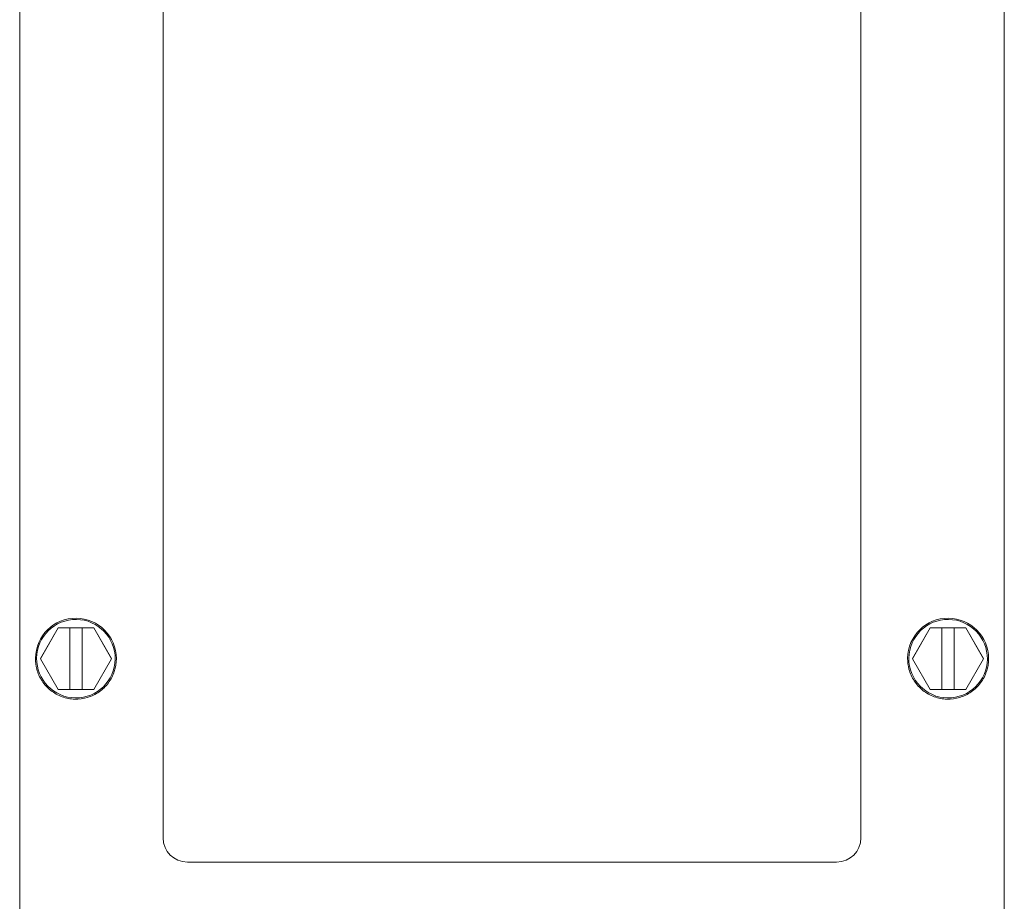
# Model space of a CAD drawing. Extents: x 0 to 796, y 0 to 496.
# Tile 53 of 242: x 96.78 to 100.57, y 313.71 to 317.11. Entities that reach past the tile are written whole.
import ezdxf

# ---------------------------------------------------------------- set-up
doc = ezdxf.new("R2010")
doc.units = 0
doc.header["$LTSCALE"] = 12
doc.header["$MEASUREMENT"] = 0
doc.layers.get('0').update_dxf_attribs({"linetype": 'CONTINUOUS'})
doc.layers.add('X', color=1, linetype='CONTINUOUS')

# ---------------------------------------------------------------- blocks, each defined once
blk = doc.blocks.new('GASTRAIN')
at = {"layer": 'X', "lineweight": 0}
for p, q in [((62.4458, 298.9675), (62.4458, 290.148)), ((66.2427, 290.148), (66.2427, 298.9675)), ((62.9989, 293.1563), (62.9989, 298.4256)), ((65.6896, 298.4256), (65.6896, 293.1563)), ((62.5941, 293.9663), (62.5255, 293.8477)), ((62.5255, 293.8475), (62.5941, 293.9661)), ((62.5941, 293.9663), (62.7311, 293.9663)), ((62.5941, 293.9661), (62.5941, 293.9663)), ((62.5941, 293.9661), (62.6388, 293.9661)), ((62.6388, 293.9663), (62.6863, 293.9663)), ((62.6388, 293.9661), (62.6388, 293.9663)), ((62.6388, 293.7288), (62.6388, 293.9661)), ((62.6863, 293.9663), (62.6863, 293.9661)), ((62.6863, 293.9661), (62.7311, 293.9661)), ((62.6863, 293.7288), (62.6863, 293.9661)), ((62.7996, 293.8477), (62.7311, 293.9663)), ((62.7311, 293.9661), (62.7311, 293.9663)), ((62.7311, 293.9661), (62.7996, 293.8475)), ((65.9574, 293.9663), (65.8889, 293.8477)), ((65.8889, 293.8475), (65.9574, 293.9661)), ((65.9574, 293.9663), (66.0944, 293.9663)), ((65.9574, 293.9661), (65.9574, 293.9663)), ((65.9574, 293.9661), (66.0022, 293.9661)), ((66.0022, 293.9663), (66.0497, 293.9663)), ((66.0022, 293.9661), (66.0022, 293.9663)), ((66.0022, 293.7288), (66.0022, 293.9661)), ((66.0497, 293.9663), (66.0497, 293.9661)), ((66.0497, 293.9661), (66.0944, 293.9661)), ((66.0497, 293.7288), (66.0497, 293.9661)), ((66.1629, 293.8477), (66.0944, 293.9663)), ((66.0944, 293.9661), (66.0944, 293.9663)), ((66.0944, 293.9661), (66.1629, 293.8475)), ((62.5064, 293.8477), (62.5064, 293.8477)), ((62.5255, 293.8477), (62.5255, 293.8475)), ((62.5941, 293.7288), (62.5255, 293.8475)), ((62.7996, 293.8475), (62.7311, 293.7288)), ((62.7996, 293.8475), (62.7996, 293.8477)), ((62.8187, 293.8477), (62.8187, 293.8477)), ((65.8698, 293.8477), (65.8698, 293.8477)), ((65.8889, 293.8477), (65.8889, 293.8475)), ((65.9574, 293.7288), (65.8889, 293.8475)), ((66.1629, 293.8475), (66.0944, 293.7288)), ((66.1629, 293.8475), (66.1629, 293.8477)), ((66.1821, 293.8477), (66.1821, 293.8477)), ((62.6388, 293.7288), (62.5941, 293.7288)), ((62.6388, 293.729), (62.6863, 293.729)), ((62.7311, 293.7288), (62.6863, 293.7288)), ((66.0022, 293.7288), (65.9574, 293.7288)), ((66.0022, 293.729), (66.0497, 293.729)), ((66.0944, 293.7288), (66.0497, 293.7288)), ((65.5962, 293.0629), (63.0923, 293.0629))]:
    blk.add_line(p, q, dxfattribs=at)
at = {"layer": 'X', "lineweight": 0, "extrusion": (0, 0, -1)}
for centre, major_axis, start_param, end_param in [((62.6626, 293.8477), (-0.1561, 0), 0.011528, 3.141593), ((62.6626, 293.8477), (-0.1561, 0), 0.011681, 3.141593), ((62.6626, 293.8477), (-0.1514, 0), 0.011681, 6.294866), ((66.0259, 293.8477), (-0.1561, 0), 0.011528, 3.141593), ((66.0259, 293.8477), (-0.1561, 0), 0.011681, 3.141593), ((66.0259, 293.8477), (-0.1514, 0), 0.011681, 6.294866), ((62.6626, 293.8477), (-0.1561, 0), 0, 0.011681), ((66.0259, 293.8477), (-0.1561, 0), 0, 0.011681), ((65.5962, 293.1563), (0.0934, 0), 0, 1.570796)]:
    blk.add_ellipse(centre, major_axis=major_axis, ratio=0.999998, start_param=start_param, end_param=end_param, dxfattribs=at)
at = {"layer": 'X', "lineweight": 0}
blk.add_ellipse((63.0923, 293.1563), major_axis=(-0.0934, 0), ratio=0.999998, start_param=0, end_param=1.570796, dxfattribs=at)
for points in [[(62.8187, 293.8477), (62.8187, 293.831), (62.816, 293.8144), (62.8055, 293.7828), (62.7977, 293.7678), (62.7779, 293.7411), (62.7658, 293.7293), (62.7385, 293.7102), (62.7233, 293.7029), (62.6914, 293.6933), (62.6746, 293.6911), (62.6413, 293.6921), (62.6248, 293.6953), (62.5935, 293.7067), (62.5788, 293.7149), (62.5526, 293.7355), (62.5412, 293.748), (62.5229, 293.7758), (62.516, 293.7912), (62.5082, 293.8205), (62.5064, 293.8341), (62.5064, 293.8477)], [(66.1821, 293.8477), (66.1821, 293.831), (66.1794, 293.8144), (66.1689, 293.7828), (66.1611, 293.7678), (66.1412, 293.7411), (66.1291, 293.7293), (66.1018, 293.7102), (66.0867, 293.7029), (66.0547, 293.6933), (66.038, 293.6911), (66.0047, 293.6921), (65.9882, 293.6953), (65.9569, 293.7067), (65.9421, 293.7149), (65.916, 293.7355), (65.9046, 293.748), (65.8863, 293.7758), (65.8794, 293.7912), (65.8716, 293.8205), (65.8698, 293.8341), (65.8698, 293.8477)]]:
    blk.add_open_spline(points, degree=3, knots=[3.141593, 3.141593, 3.141593, 3.141593, 3.461593, 3.461593, 3.781593, 3.781593, 4.101593, 4.101593, 4.421593, 4.421593, 4.741593, 4.741593, 5.061593, 5.061593, 5.381593, 5.381593, 5.701593, 5.701593, 6.021593, 6.021593, 6.283185, 6.283185, 6.283185, 6.283185], dxfattribs=at)

msp = doc.modelspace()

# ---------------------------------------------------------------- block references
msp.add_blockref('GASTRAIN', (34.33209, 20.79982))

doc.saveas('drawing.dxf')
